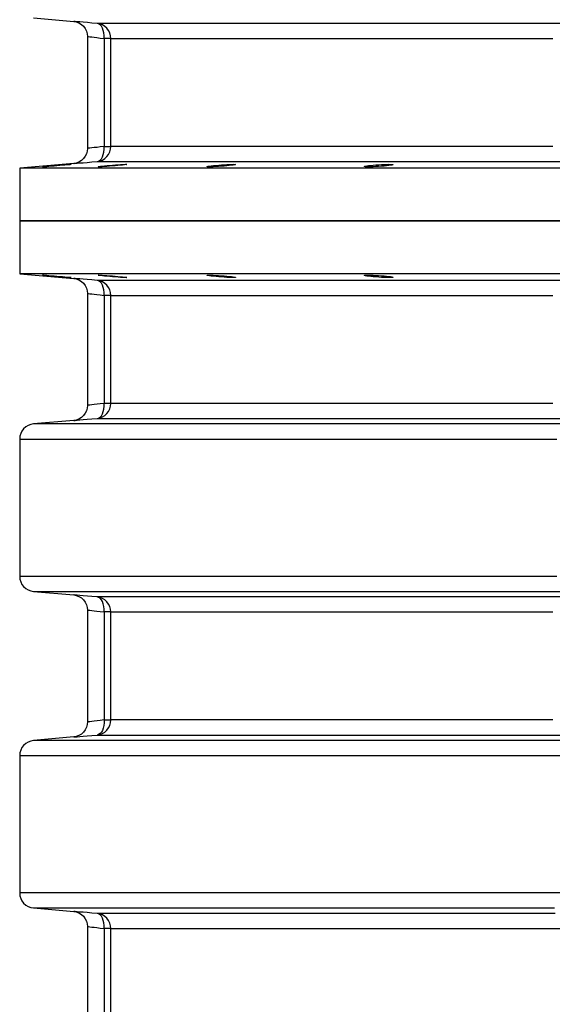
# Model space of a CAD drawing. Header units: millimetres. Extents: x 196 to 1773810, y -221320 to 153872.
# Tile 53 of 256: x 1114445 to 1114798, y -200524 to -199871. Entities that reach past the tile are written whole.
import ezdxf

# ---------------------------------------------------------------- set-up
doc = ezdxf.new("R2010")
doc.units = ezdxf.units.MM
doc.layers.add('00_Основной', color=163, linetype='Continuous', lineweight=40)

msp = doc.modelspace()

# ---------------------------------------------------------------- linework, layer by layer
at = {"layer": '00_Основной', "color": 252, "lineweight": 25, "ltscale": 10}
for p, q in [((1114453.77, -199869.81, 0.2), (1114480.51, -199872.14, 0.2)), ((1114489.64, -199882.06, 0.2), (1114489.64, -199956.45, 0.2)), ((1114500.72, -199883.41, 0.2), (1114500.72, -199955.1, 0.2)), ((1114505.15, -199955.1, 0.2), (1114505.15, -199883.41, 0.2)), ((1114480.51, -199966.37, 0.2), (1114444.64, -199969.5, 0.2)), ((1114444.64, -199969.5, 0.2), (1114444.64, -200004.5, 0.2)), ((1114444.64, -200004.5, 0.2), (1114444.64, -200039.51, 0.2)), ((1114444.64, -200039.51, 0.2), (1114480.51, -200042.64, 0.2)), ((1114489.64, -200052.55, 0.2), (1114489.64, -200126.96, 0.2)), ((1114500.72, -200053.92, 0.2), (1114500.72, -200125.59, 0.2)), ((1114505.15, -200125.59, 0.2), (1114505.15, -200053.92, 0.2)), ((1114480.51, -200136.86, 0.2), (1114453.77, -200139.2, 0.2)), ((1114444.64, -200149.17, 0.2), (1114444.64, -200240.34, 0.2)), ((1114453.77, -200250.3, 0.2), (1114480.51, -200252.64, 0.2)), ((1114489.64, -200262.55, 0.2), (1114489.64, -200336.96, 0.2)), ((1114500.72, -200263.92, 0.2), (1114500.72, -200335.59, 0.2)), ((1114505.15, -200335.59, 0.2), (1114505.15, -200263.92, 0.2)), ((1114480.51, -200346.86, 0.2), (1114453.77, -200349.2, 0.2)), ((1114444.64, -200359.17, 0.2), (1114444.64, -200450.34, 0.2)), ((1114453.77, -200460.3, 0.2), (1114480.51, -200462.64, 0.2)), ((1114489.64, -200472.55, 0.2), (1114489.64, -200546.96, 0.2)), ((1114500.72, -200473.92, 0.2), (1114500.72, -200545.59, 0.2)), ((1114505.15, -200545.59, 0.2), (1114505.15, -200473.92, 0.2))]:
    msp.add_line(p, q, dxfattribs=at)
at = {"layer": '00_Основной', "color": 252, "lineweight": 25, "ltscale": 10, "elevation": 0.2}
for points in [[(1114480.51, -199872.14), (1114482.22, -199872.45), (1114483.94, -199873.08), (1114485.58, -199874.06), (1114487.02, -199875.36), (1114488.17, -199876.89), (1114489.01, -199878.6), (1114489.48, -199880.38), (1114489.64, -199882.1)], [(1114496.03, -199873.45), (1114492.62, -199873.17), (1114489.56, -199872.9), (1114486.88, -199872.67), (1114484.63, -199872.49), (1114482.85, -199872.34), (1114481.57, -199872.24), (1114480.78, -199872.16), (1114480.51, -199872.14)], [(1114808.99, -199873.45), (1114792.66, -199873.45), (1114776.69, -199873.45), (1114761.06, -199873.45), (1114745.78, -199873.45), (1114730.9, -199873.45), (1114716.38, -199873.45), (1114702.27, -199873.45), (1114688.55, -199873.45), (1114675.23, -199873.45), (1114662.35, -199873.45), (1114649.89, -199873.45), (1114637.85, -199873.45), (1114626.26, -199873.45), (1114615.13, -199873.45), (1114604.46, -199873.45), (1114594.25, -199873.45), (1114584.51, -199873.45), (1114575.25, -199873.45), (1114566.48, -199873.45), (1114558.18, -199873.45), (1114550.39, -199873.45), (1114543.09, -199873.45), (1114536.31, -199873.45), (1114530.03, -199873.45), (1114524.27, -199873.45), (1114519.02, -199873.45), (1114514.29, -199873.45), (1114510.1, -199873.45), (1114506.42, -199873.45), (1114503.27, -199873.45), (1114500.66, -199873.45), (1114498.59, -199873.45), (1114497.04, -199873.45), (1114496.03, -199873.45)], [(1114505.15, -199883.41), (1114504.98, -199881.58), (1114504.47, -199879.8), (1114503.64, -199878.14), (1114502.52, -199876.67), (1114501.16, -199875.42), (1114499.58, -199874.45), (1114497.85, -199873.79), (1114496.03, -199873.45)], [(1114500.72, -199883.41), (1114500.73, -199881.54), (1114500.55, -199879.72), (1114500.15, -199878.04), (1114499.6, -199876.54), (1114498.87, -199875.3), (1114498.02, -199874.35), (1114497.05, -199873.73), (1114496.03, -199873.45)], [(1114489.64, -199882.1), (1114489.82, -199882.13), (1114490.38, -199882.2), (1114491.29, -199882.3), (1114492.59, -199882.45), (1114494.1, -199882.64), (1114495.96, -199882.85), (1114498.18, -199883.12), (1114500.72, -199883.41)], [(1114505.15, -199883.41), (1114505.04, -199883.41), (1114504.8, -199883.41), (1114504.4, -199883.41), (1114503.89, -199883.41), (1114503.26, -199883.41), (1114502.51, -199883.41), (1114501.66, -199883.41), (1114500.72, -199883.41)], [(1114505.15, -199883.41), (1114506.15, -199883.41), (1114507.68, -199883.41), (1114509.74, -199883.41), (1114512.32, -199883.41), (1114515.44, -199883.41), (1114519.06, -199883.41), (1114523.22, -199883.41), (1114527.9, -199883.41), (1114533.08, -199883.41), (1114538.78, -199883.41), (1114544.98, -199883.41), (1114551.7, -199883.41), (1114558.91, -199883.41), (1114566.62, -199883.41), (1114574.8, -199883.41), (1114583.48, -199883.41), (1114592.64, -199883.41), (1114602.28, -199883.41), (1114612.38, -199883.41), (1114622.94, -199883.41), (1114633.94, -199883.41), (1114645.4, -199883.41), (1114657.3, -199883.41), (1114669.62, -199883.41), (1114682.36, -199883.41), (1114695.52, -199883.41), (1114709.08, -199883.41), (1114723.05, -199883.41), (1114737.4, -199883.41), (1114752.14, -199883.41), (1114767.22, -199883.41), (1114782.69, -199883.41), (1114798.49, -199883.41)], [(1114489.64, -199956.41), (1114489.48, -199958.13), (1114489.01, -199959.91), (1114488.17, -199961.62), (1114487.02, -199963.15), (1114485.58, -199964.45), (1114483.94, -199965.42), (1114482.22, -199966.06), (1114480.51, -199966.37)], [(1114500.72, -199955.1), (1114498.18, -199955.39), (1114495.98, -199955.66), (1114494.12, -199955.87), (1114492.59, -199956.06), (1114491.31, -199956.21), (1114490.38, -199956.31), (1114489.82, -199956.38), (1114489.64, -199956.41), (1114489.64, -199956.41)], [(1114496.03, -199965.06), (1114497.85, -199964.72), (1114499.58, -199964.06), (1114501.16, -199963.1), (1114502.52, -199961.84), (1114503.64, -199960.37), (1114504.47, -199958.71), (1114504.98, -199956.93), (1114505.15, -199955.1)], [(1114496.03, -199965.06), (1114497.05, -199964.78), (1114498.02, -199964.16), (1114498.87, -199963.21), (1114499.6, -199961.97), (1114500.15, -199960.47), (1114500.55, -199958.79), (1114500.73, -199956.97), (1114500.72, -199955.1)], [(1114500.72, -199955.1), (1114501.66, -199955.1), (1114502.51, -199955.1), (1114503.26, -199955.1), (1114503.89, -199955.1), (1114504.4, -199955.1), (1114504.8, -199955.1), (1114505.04, -199955.1), (1114505.15, -199955.1)], [(1114798.49, -199955.1), (1114782.69, -199955.1), (1114767.22, -199955.1), (1114752.14, -199955.1), (1114737.4, -199955.1), (1114723.05, -199955.1), (1114709.08, -199955.1), (1114695.52, -199955.1), (1114682.36, -199955.1), (1114669.62, -199955.1), (1114657.3, -199955.1), (1114645.4, -199955.1), (1114633.94, -199955.1), (1114622.94, -199955.1), (1114612.38, -199955.1), (1114602.28, -199955.1), (1114592.64, -199955.1), (1114583.48, -199955.1), (1114574.8, -199955.1), (1114566.62, -199955.1), (1114558.91, -199955.1), (1114551.7, -199955.1), (1114544.98, -199955.1), (1114538.78, -199955.1), (1114533.08, -199955.1), (1114527.9, -199955.1), (1114523.22, -199955.1), (1114519.06, -199955.1), (1114515.44, -199955.1), (1114512.32, -199955.1), (1114509.74, -199955.1), (1114507.68, -199955.1), (1114506.15, -199955.1), (1114505.15, -199955.1)], [(1114480.51, -199966.37), (1114480.51, -199966.37), (1114480.78, -199966.34), (1114481.56, -199966.27), (1114482.85, -199966.17), (1114484.64, -199966.02), (1114486.88, -199965.84), (1114489.54, -199965.61), (1114492.62, -199965.34), (1114496.03, -199965.06)], [(1114496.03, -199965.06), (1114497.04, -199965.06), (1114498.59, -199965.06), (1114500.66, -199965.06), (1114503.27, -199965.06), (1114506.42, -199965.06), (1114510.1, -199965.06), (1114514.29, -199965.06), (1114519.02, -199965.06), (1114524.27, -199965.06), (1114530.03, -199965.06), (1114536.31, -199965.06), (1114543.09, -199965.06), (1114550.39, -199965.06), (1114558.18, -199965.06), (1114566.48, -199965.06), (1114575.25, -199965.06), (1114584.51, -199965.06), (1114594.25, -199965.06), (1114604.46, -199965.06), (1114615.13, -199965.06), (1114626.26, -199965.06), (1114637.85, -199965.06), (1114649.89, -199965.06), (1114662.35, -199965.06), (1114675.23, -199965.06), (1114688.55, -199965.06), (1114702.27, -199965.06), (1114716.38, -199965.06), (1114730.9, -199965.06), (1114745.78, -199965.06), (1114761.06, -199965.06), (1114776.69, -199965.06), (1114792.66, -199965.06), (1114808.99, -199965.06)], [(1114803.26, -199969.5), (1114785.02, -199969.5), (1114767.14, -199969.5), (1114749.62, -199969.5), (1114732.49, -199969.5), (1114715.77, -199969.5), (1114699.46, -199969.5), (1114683.57, -199969.5), (1114668.1, -199969.5), (1114653.09, -199969.5), (1114638.53, -199969.5), (1114624.43, -199969.5), (1114610.8, -199969.5), (1114597.65, -199969.5), (1114585, -199969.5), (1114572.84, -199969.5), (1114561.2, -199969.5), (1114550.06, -199969.5), (1114539.47, -199969.5), (1114529.39, -199969.5), (1114519.85, -199969.5), (1114510.86, -199969.5), (1114502.42, -199969.5), (1114494.54, -199969.5), (1114487.23, -199969.5), (1114480.47, -199969.5), (1114474.29, -199969.5), (1114468.67, -199969.5), (1114463.65, -199969.5), (1114459.2, -199969.5), (1114455.35, -199969.5), (1114452.08, -199969.5), (1114449.41, -199969.5), (1114447.32, -199969.5), (1114445.83, -199969.5), (1114444.94, -199969.5), (1114444.64, -199969.5)], [(1114803.26, -200004.5), (1114785.02, -200004.5), (1114767.14, -200004.5), (1114749.62, -200004.5), (1114732.49, -200004.5), (1114715.77, -200004.5), (1114699.46, -200004.5), (1114683.57, -200004.5), (1114668.1, -200004.5), (1114653.09, -200004.5), (1114638.53, -200004.5), (1114624.43, -200004.5), (1114610.8, -200004.5), (1114597.65, -200004.5), (1114585, -200004.5), (1114572.84, -200004.5), (1114561.2, -200004.5), (1114550.06, -200004.5), (1114539.47, -200004.5), (1114529.39, -200004.5), (1114519.85, -200004.5), (1114510.86, -200004.5), (1114502.42, -200004.5), (1114494.54, -200004.5), (1114487.23, -200004.5), (1114480.47, -200004.5), (1114474.29, -200004.5), (1114468.67, -200004.5), (1114463.65, -200004.5), (1114459.2, -200004.5), (1114455.35, -200004.5), (1114452.08, -200004.5), (1114449.41, -200004.5), (1114447.32, -200004.5), (1114445.83, -200004.5), (1114444.94, -200004.5), (1114444.64, -200004.5)], [(1114444.64, -200004.5), (1114444.94, -200004.5), (1114445.83, -200004.5), (1114447.32, -200004.5), (1114449.41, -200004.5), (1114452.08, -200004.5), (1114455.35, -200004.5), (1114459.2, -200004.5), (1114463.65, -200004.5), (1114468.67, -200004.5), (1114474.29, -200004.5), (1114480.47, -200004.5), (1114487.23, -200004.5), (1114494.54, -200004.5), (1114502.42, -200004.5), (1114510.86, -200004.5), (1114519.85, -200004.5), (1114529.39, -200004.5), (1114539.47, -200004.5), (1114550.06, -200004.5), (1114561.2, -200004.5), (1114572.84, -200004.5), (1114585, -200004.5), (1114597.65, -200004.5), (1114610.8, -200004.5), (1114624.43, -200004.5), (1114638.53, -200004.5), (1114653.09, -200004.5), (1114668.1, -200004.5), (1114683.57, -200004.5), (1114699.46, -200004.5), (1114715.77, -200004.5), (1114732.49, -200004.5), (1114749.62, -200004.5), (1114767.14, -200004.5), (1114785.02, -200004.5), (1114803.26, -200004.5)], [(1114803.26, -200039.51), (1114785.02, -200039.51), (1114767.14, -200039.51), (1114749.62, -200039.51), (1114732.49, -200039.51), (1114715.77, -200039.51), (1114699.46, -200039.51), (1114683.57, -200039.51), (1114668.1, -200039.51), (1114653.09, -200039.51), (1114638.53, -200039.51), (1114624.43, -200039.51), (1114610.8, -200039.51), (1114597.65, -200039.51), (1114585, -200039.51), (1114572.84, -200039.51), (1114561.2, -200039.51), (1114550.06, -200039.51), (1114539.47, -200039.51), (1114529.39, -200039.51), (1114519.85, -200039.51), (1114510.86, -200039.51), (1114502.42, -200039.51), (1114494.54, -200039.51), (1114487.23, -200039.51), (1114480.47, -200039.51), (1114474.29, -200039.51), (1114468.67, -200039.51), (1114463.65, -200039.51), (1114459.2, -200039.51), (1114455.35, -200039.51), (1114452.08, -200039.51), (1114449.41, -200039.51), (1114447.32, -200039.51), (1114445.83, -200039.51), (1114444.94, -200039.51), (1114444.64, -200039.51)], [(1114480.51, -200042.64), (1114482.22, -200042.94), (1114483.94, -200043.57), (1114485.58, -200044.56), (1114487.02, -200045.84), (1114488.17, -200047.4), (1114489.01, -200049.1), (1114489.48, -200050.87), (1114489.64, -200052.6)], [(1114496.03, -200043.95), (1114492.62, -200043.66), (1114489.54, -200043.4), (1114486.88, -200043.18), (1114484.63, -200043), (1114482.85, -200042.84), (1114481.57, -200042.73), (1114480.78, -200042.67), (1114480.51, -200042.64)], [(1114808.99, -200043.95), (1114792.66, -200043.95), (1114776.69, -200043.95), (1114761.06, -200043.95), (1114745.78, -200043.95), (1114730.9, -200043.95), (1114716.38, -200043.95), (1114702.27, -200043.95), (1114688.55, -200043.95), (1114675.23, -200043.95), (1114662.35, -200043.95), (1114649.89, -200043.95), (1114637.85, -200043.95), (1114626.26, -200043.95), (1114615.13, -200043.95), (1114604.46, -200043.95), (1114594.25, -200043.95), (1114584.51, -200043.95), (1114575.25, -200043.95), (1114566.48, -200043.95), (1114558.18, -200043.95), (1114550.39, -200043.95), (1114543.09, -200043.95), (1114536.31, -200043.95), (1114530.03, -200043.95), (1114524.27, -200043.95), (1114519.02, -200043.95), (1114514.29, -200043.95), (1114510.1, -200043.95), (1114506.42, -200043.95), (1114503.27, -200043.95), (1114500.66, -200043.95), (1114498.59, -200043.95), (1114497.04, -200043.95), (1114496.03, -200043.95)], [(1114505.15, -200053.92), (1114504.98, -200052.07), (1114504.47, -200050.29), (1114503.64, -200048.64), (1114502.52, -200047.16), (1114501.16, -200045.92), (1114499.58, -200044.94), (1114497.85, -200044.28), (1114496.03, -200043.95)], [(1114500.72, -200053.92), (1114500.73, -200052.04), (1114500.55, -200050.22), (1114500.15, -200048.54), (1114499.6, -200047.04), (1114498.87, -200045.8), (1114498.02, -200044.86), (1114497.05, -200044.24), (1114496.03, -200043.95)], [(1114489.64, -200052.6), (1114489.82, -200052.63), (1114490.38, -200052.69), (1114491.29, -200052.8), (1114492.59, -200052.96), (1114494.1, -200053.13), (1114495.96, -200053.35), (1114498.18, -200053.6), (1114500.72, -200053.92)], [(1114505.15, -200053.92), (1114505.04, -200053.92), (1114504.8, -200053.92), (1114504.4, -200053.92), (1114503.89, -200053.92), (1114503.26, -200053.92), (1114502.51, -200053.92), (1114501.66, -200053.92), (1114500.72, -200053.92)], [(1114505.15, -200053.92), (1114506.15, -200053.92), (1114507.68, -200053.92), (1114509.74, -200053.92), (1114512.32, -200053.92), (1114515.44, -200053.92), (1114519.06, -200053.92), (1114523.22, -200053.92), (1114527.9, -200053.92), (1114533.08, -200053.92), (1114538.78, -200053.92), (1114544.98, -200053.92), (1114551.7, -200053.92), (1114558.91, -200053.92), (1114566.62, -200053.92), (1114574.8, -200053.92), (1114583.48, -200053.92), (1114592.64, -200053.92), (1114602.28, -200053.92), (1114612.38, -200053.92), (1114622.94, -200053.92), (1114633.94, -200053.92), (1114645.4, -200053.92), (1114657.3, -200053.92), (1114669.62, -200053.92), (1114682.36, -200053.92), (1114695.52, -200053.92), (1114709.08, -200053.92), (1114723.05, -200053.92), (1114737.4, -200053.92), (1114752.14, -200053.92), (1114767.22, -200053.92), (1114782.69, -200053.92), (1114798.49, -200053.92)], [(1114489.64, -200126.9), (1114489.48, -200128.64), (1114489.01, -200130.4), (1114488.17, -200132.11), (1114487.02, -200133.66), (1114485.58, -200134.96), (1114483.94, -200135.93), (1114482.22, -200136.56), (1114480.51, -200136.86)], [(1114500.72, -200125.59), (1114498.18, -200125.9), (1114495.98, -200126.15), (1114494.12, -200126.38), (1114492.59, -200126.56), (1114491.31, -200126.7), (1114490.38, -200126.82), (1114489.82, -200126.88), (1114489.64, -200126.9), (1114489.64, -200126.9)], [(1114496.03, -200135.55), (1114497.85, -200135.22), (1114499.58, -200134.56), (1114501.16, -200133.59), (1114502.52, -200132.34), (1114503.64, -200130.86), (1114504.47, -200129.21), (1114504.98, -200127.44), (1114505.15, -200125.59)], [(1114496.03, -200135.55), (1114497.05, -200135.28), (1114498.02, -200134.65), (1114498.87, -200133.7), (1114499.6, -200132.46), (1114500.15, -200130.98), (1114500.55, -200129.28), (1114500.73, -200127.48), (1114500.72, -200125.59)], [(1114505.15, -200125.59), (1114505.04, -200125.59), (1114504.8, -200125.59), (1114504.4, -200125.59), (1114503.89, -200125.59), (1114503.26, -200125.59), (1114502.51, -200125.59), (1114501.66, -200125.59), (1114500.72, -200125.59)], [(1114798.49, -200125.59), (1114782.69, -200125.59), (1114767.22, -200125.59), (1114752.14, -200125.59), (1114737.4, -200125.59), (1114723.05, -200125.59), (1114709.08, -200125.59), (1114695.52, -200125.59), (1114682.36, -200125.59), (1114669.62, -200125.59), (1114657.3, -200125.59), (1114645.4, -200125.59), (1114633.94, -200125.59), (1114622.94, -200125.59), (1114612.38, -200125.59), (1114602.28, -200125.59), (1114592.64, -200125.59), (1114583.48, -200125.59), (1114574.8, -200125.59), (1114566.62, -200125.59), (1114558.91, -200125.59), (1114551.7, -200125.59), (1114544.98, -200125.59), (1114538.78, -200125.59), (1114533.08, -200125.59), (1114527.9, -200125.59), (1114523.22, -200125.59), (1114519.06, -200125.59), (1114515.44, -200125.59), (1114512.32, -200125.59), (1114509.74, -200125.59), (1114507.68, -200125.59), (1114506.15, -200125.59), (1114505.15, -200125.59)], [(1114453.77, -200139.2), (1114451.95, -200139.53), (1114450.22, -200140.19), (1114448.64, -200141.16), (1114447.26, -200142.41), (1114446.15, -200143.89), (1114445.32, -200145.54), (1114444.81, -200147.32), (1114444.64, -200149.17)], [(1114806.63, -200139.2), (1114788.54, -200139.2), (1114770.8, -200139.2), (1114753.44, -200139.2), (1114736.47, -200139.2), (1114719.89, -200139.2), (1114703.74, -200139.2), (1114688, -200139.2), (1114672.69, -200139.2), (1114657.83, -200139.2), (1114643.42, -200139.2), (1114629.48, -200139.2), (1114616.01, -200139.2), (1114603.02, -200139.2), (1114590.54, -200139.2), (1114578.54, -200139.2), (1114567.06, -200139.2), (1114556.09, -200139.2), (1114545.65, -200139.2), (1114535.74, -200139.2), (1114526.36, -200139.2), (1114517.54, -200139.2), (1114509.27, -200139.2), (1114501.55, -200139.2), (1114494.4, -200139.2), (1114487.81, -200139.2), (1114481.78, -200139.2), (1114476.35, -200139.2), (1114471.48, -200139.2), (1114467.2, -200139.2), (1114463.52, -200139.2), (1114460.42, -200139.2), (1114457.9, -200139.2), (1114455.99, -200139.2), (1114454.66, -200139.2), (1114453.92, -200139.2), (1114453.77, -200139.2)], [(1114480.51, -200136.86), (1114480.51, -200136.86), (1114480.78, -200136.85), (1114481.56, -200136.78), (1114482.85, -200136.66), (1114484.64, -200136.52), (1114486.88, -200136.32), (1114489.54, -200136.1), (1114492.62, -200135.84), (1114496.03, -200135.55)], [(1114496.03, -200135.55), (1114497.04, -200135.55), (1114498.59, -200135.55), (1114500.66, -200135.55), (1114503.27, -200135.55), (1114506.42, -200135.55), (1114510.1, -200135.55), (1114514.29, -200135.55), (1114519.02, -200135.55), (1114524.27, -200135.55), (1114530.03, -200135.55), (1114536.31, -200135.55), (1114543.09, -200135.55), (1114550.39, -200135.55), (1114558.18, -200135.55), (1114566.48, -200135.55), (1114575.25, -200135.55), (1114584.51, -200135.55), (1114594.25, -200135.55), (1114604.46, -200135.55), (1114615.13, -200135.55), (1114626.26, -200135.55), (1114637.85, -200135.55), (1114649.89, -200135.55), (1114662.35, -200135.55), (1114675.23, -200135.55), (1114688.55, -200135.55), (1114702.27, -200135.55), (1114716.38, -200135.55), (1114730.9, -200135.55), (1114745.78, -200135.55), (1114761.06, -200135.55), (1114776.69, -200135.55), (1114792.66, -200135.55), (1114808.99, -200135.55)], [(1114444.64, -200149.17), (1114444.8, -200149.17), (1114445.54, -200149.17), (1114446.88, -200149.17), (1114448.82, -200149.17), (1114451.36, -200149.17), (1114454.5, -200149.17), (1114458.23, -200149.17), (1114462.55, -200149.17), (1114467.47, -200149.17), (1114472.96, -200149.17), (1114479.04, -200149.17), (1114485.7, -200149.17), (1114492.94, -200149.17), (1114500.73, -200149.17), (1114509.1, -200149.17), (1114518.02, -200149.17), (1114527.49, -200149.17), (1114537.5, -200149.17), (1114548.06, -200149.17), (1114559.14, -200149.17), (1114570.75, -200149.17), (1114582.87, -200149.17), (1114595.5, -200149.17), (1114608.62, -200149.17), (1114622.23, -200149.17), (1114636.33, -200149.17), (1114650.89, -200149.17), (1114665.9, -200149.17), (1114681.37, -200149.17), (1114697.27, -200149.17), (1114713.61, -200149.17), (1114730.35, -200149.17), (1114747.51, -200149.17), (1114765.05, -200149.17), (1114782.97, -200149.17), (1114801.27, -200149.17)], [(1114444.64, -200240.34), (1114444.81, -200242.19), (1114445.32, -200243.96), (1114446.15, -200245.62), (1114447.26, -200247.1), (1114448.64, -200248.34), (1114450.22, -200249.31), (1114451.95, -200249.98), (1114453.77, -200250.3)], [(1114801.27, -200240.34), (1114782.97, -200240.34), (1114765.05, -200240.34), (1114747.51, -200240.34), (1114730.35, -200240.34), (1114713.61, -200240.34), (1114697.27, -200240.34), (1114681.37, -200240.34), (1114665.9, -200240.34), (1114650.88, -200240.34), (1114636.33, -200240.34), (1114622.23, -200240.34), (1114608.62, -200240.34), (1114595.5, -200240.34), (1114582.87, -200240.34), (1114570.75, -200240.34), (1114559.14, -200240.34), (1114548.06, -200240.34), (1114537.5, -200240.34), (1114527.49, -200240.34), (1114518.02, -200240.34), (1114509.1, -200240.34), (1114500.73, -200240.34), (1114492.94, -200240.34), (1114485.7, -200240.34), (1114479.04, -200240.34), (1114472.96, -200240.34), (1114467.47, -200240.34), (1114462.55, -200240.34), (1114458.23, -200240.34), (1114454.5, -200240.34), (1114451.36, -200240.34), (1114448.82, -200240.34), (1114446.88, -200240.34), (1114445.54, -200240.34), (1114444.8, -200240.34), (1114444.64, -200240.34)], [(1114453.77, -200250.3), (1114453.92, -200250.3), (1114454.66, -200250.3), (1114455.99, -200250.3), (1114457.9, -200250.3), (1114460.42, -200250.3), (1114463.52, -200250.3), (1114467.2, -200250.3), (1114471.48, -200250.3), (1114476.35, -200250.3), (1114481.78, -200250.3), (1114487.81, -200250.3), (1114494.4, -200250.3), (1114501.55, -200250.3), (1114509.27, -200250.3), (1114517.54, -200250.3), (1114526.36, -200250.3), (1114535.74, -200250.3), (1114545.65, -200250.3), (1114556.09, -200250.3), (1114567.06, -200250.3), (1114578.54, -200250.3), (1114590.54, -200250.3), (1114603.02, -200250.3), (1114616.01, -200250.3), (1114629.48, -200250.3), (1114643.42, -200250.3), (1114657.83, -200250.3), (1114672.69, -200250.3), (1114688, -200250.3), (1114703.74, -200250.3), (1114719.89, -200250.3), (1114736.47, -200250.3), (1114753.44, -200250.3), (1114770.8, -200250.3), (1114788.54, -200250.3), (1114806.63, -200250.3)], [(1114480.51, -200252.64), (1114482.22, -200252.94), (1114483.94, -200253.58), (1114485.58, -200254.55), (1114487.02, -200255.85), (1114488.17, -200257.4), (1114489.01, -200259.11), (1114489.48, -200260.87), (1114489.64, -200262.6)], [(1114496.03, -200253.96), (1114492.62, -200253.66), (1114489.56, -200253.4), (1114486.88, -200253.18), (1114484.63, -200252.98), (1114482.85, -200252.84), (1114481.57, -200252.73), (1114480.78, -200252.66), (1114480.51, -200252.64)], [(1114808.99, -200253.96), (1114792.66, -200253.96), (1114776.69, -200253.96), (1114761.06, -200253.96), (1114745.78, -200253.96), (1114730.9, -200253.96), (1114716.38, -200253.96), (1114702.27, -200253.96), (1114688.55, -200253.96), (1114675.23, -200253.96), (1114662.35, -200253.96), (1114649.89, -200253.96), (1114637.85, -200253.96), (1114626.26, -200253.96), (1114615.13, -200253.96), (1114604.46, -200253.96), (1114594.25, -200253.96), (1114584.51, -200253.96), (1114575.25, -200253.96), (1114566.48, -200253.96), (1114558.18, -200253.96), (1114550.39, -200253.96), (1114543.09, -200253.96), (1114536.31, -200253.96), (1114530.03, -200253.96), (1114524.27, -200253.96), (1114519.02, -200253.96), (1114514.29, -200253.96), (1114510.1, -200253.96), (1114506.42, -200253.96), (1114503.27, -200253.96), (1114500.66, -200253.96), (1114498.59, -200253.96), (1114497.04, -200253.96), (1114496.03, -200253.96)], [(1114505.15, -200263.92), (1114504.98, -200262.07), (1114504.47, -200260.29), (1114503.64, -200258.64), (1114502.52, -200257.16), (1114501.16, -200255.92), (1114499.58, -200254.94), (1114497.85, -200254.28), (1114496.03, -200253.96)], [(1114500.72, -200263.92), (1114500.73, -200262.03), (1114500.55, -200260.22), (1114500.15, -200258.53), (1114499.6, -200257.04), (1114498.87, -200255.8), (1114498.02, -200254.86), (1114497.05, -200254.22), (1114496.03, -200253.96)], [(1114489.64, -200262.6), (1114489.82, -200262.62), (1114490.38, -200262.69), (1114491.29, -200262.8), (1114492.59, -200262.94), (1114494.1, -200263.13), (1114495.96, -200263.35), (1114498.18, -200263.61), (1114500.72, -200263.92)], [(1114505.15, -200263.92), (1114505.04, -200263.92), (1114504.8, -200263.92), (1114504.4, -200263.92), (1114503.89, -200263.92), (1114503.26, -200263.92), (1114502.51, -200263.92), (1114501.66, -200263.92), (1114500.72, -200263.92)], [(1114505.15, -200263.92), (1114506.15, -200263.92), (1114507.68, -200263.92), (1114509.74, -200263.92), (1114512.32, -200263.92), (1114515.44, -200263.92), (1114519.06, -200263.92), (1114523.22, -200263.92), (1114527.9, -200263.92), (1114533.08, -200263.92), (1114538.78, -200263.92), (1114544.98, -200263.92), (1114551.7, -200263.92), (1114558.91, -200263.92), (1114566.62, -200263.92), (1114574.8, -200263.92), (1114583.48, -200263.92), (1114592.64, -200263.92), (1114602.28, -200263.92), (1114612.38, -200263.92), (1114622.94, -200263.92), (1114633.94, -200263.92), (1114645.4, -200263.92), (1114657.3, -200263.92), (1114669.62, -200263.92), (1114682.36, -200263.92), (1114695.52, -200263.92), (1114709.08, -200263.92), (1114723.05, -200263.92), (1114737.4, -200263.92), (1114752.14, -200263.92), (1114767.22, -200263.92), (1114782.69, -200263.92), (1114798.49, -200263.92)], [(1114489.64, -200336.9), (1114489.48, -200338.64), (1114489.01, -200340.4), (1114488.17, -200342.11), (1114487.02, -200343.66), (1114485.58, -200344.96), (1114483.94, -200345.93), (1114482.22, -200346.57), (1114480.51, -200346.86)], [(1114500.72, -200335.59), (1114498.18, -200335.9), (1114495.98, -200336.15), (1114494.12, -200336.38), (1114492.59, -200336.55), (1114491.31, -200336.7), (1114490.38, -200336.82), (1114489.82, -200336.89), (1114489.64, -200336.9), (1114489.64, -200336.9)], [(1114496.03, -200345.55), (1114497.85, -200345.23), (1114499.58, -200344.56), (1114501.16, -200343.59), (1114502.52, -200342.35), (1114503.64, -200340.86), (1114504.47, -200339.22), (1114504.98, -200337.44), (1114505.15, -200335.59)], [(1114500.72, -200335.59), (1114500.73, -200337.48), (1114500.55, -200339.28), (1114500.15, -200340.96), (1114499.6, -200342.46), (1114498.87, -200343.7), (1114498.02, -200344.65), (1114497.05, -200345.28), (1114496.03, -200345.55)], [(1114500.72, -200335.59), (1114501.66, -200335.59), (1114502.51, -200335.59), (1114503.26, -200335.59), (1114503.89, -200335.59), (1114504.4, -200335.59), (1114504.8, -200335.59), (1114505.04, -200335.59), (1114505.15, -200335.59)], [(1114798.49, -200335.59), (1114782.69, -200335.59), (1114767.22, -200335.59), (1114752.14, -200335.59), (1114737.4, -200335.59), (1114723.05, -200335.59), (1114709.08, -200335.59), (1114695.52, -200335.59), (1114682.36, -200335.59), (1114669.62, -200335.59), (1114657.3, -200335.59), (1114645.4, -200335.59), (1114633.94, -200335.59), (1114622.94, -200335.59), (1114612.38, -200335.59), (1114602.28, -200335.59), (1114592.64, -200335.59), (1114583.48, -200335.59), (1114574.8, -200335.59), (1114566.62, -200335.59), (1114558.91, -200335.59), (1114551.7, -200335.59), (1114544.98, -200335.59), (1114538.78, -200335.59), (1114533.08, -200335.59), (1114527.9, -200335.59), (1114523.22, -200335.59), (1114519.06, -200335.59), (1114515.44, -200335.59), (1114512.32, -200335.59), (1114509.74, -200335.59), (1114507.68, -200335.59), (1114506.15, -200335.59), (1114505.15, -200335.59)], [(1114453.77, -200349.2), (1114451.95, -200349.53), (1114450.22, -200350.19), (1114448.64, -200351.17), (1114447.26, -200352.41), (1114446.15, -200353.89), (1114445.32, -200355.54), (1114444.81, -200357.32), (1114444.64, -200359.17)], [(1114808.64, -200349.2), (1114790.58, -200349.2), (1114772.88, -200349.2), (1114755.55, -200349.2), (1114738.6, -200349.2), (1114722.05, -200349.2), (1114705.91, -200349.2), (1114690.19, -200349.2), (1114674.89, -200349.2), (1114660.03, -200349.2), (1114645.61, -200349.2), (1114631.67, -200349.2), (1114618.18, -200349.2), (1114605.17, -200349.2), (1114592.65, -200349.2), (1114580.63, -200349.2), (1114569.1, -200349.2), (1114558.1, -200349.2), (1114547.6, -200349.2), (1114537.63, -200349.2), (1114528.19, -200349.2), (1114519.3, -200349.2), (1114510.95, -200349.2), (1114503.14, -200349.2), (1114495.91, -200349.2), (1114489.22, -200349.2), (1114483.11, -200349.2), (1114477.56, -200349.2), (1114472.58, -200349.2), (1114468.18, -200349.2), (1114464.37, -200349.2), (1114461.14, -200349.2), (1114458.48, -200349.2), (1114456.42, -200349.2), (1114454.94, -200349.2), (1114454.07, -200349.2), (1114453.77, -200349.2)], [(1114480.51, -200346.86), (1114480.51, -200346.86), (1114480.78, -200346.85), (1114481.56, -200346.78), (1114482.85, -200346.66), (1114484.64, -200346.51), (1114486.88, -200346.33), (1114489.54, -200346.1), (1114492.62, -200345.85), (1114496.03, -200345.55)], [(1114496.03, -200345.55), (1114497.04, -200345.55), (1114498.59, -200345.55), (1114500.66, -200345.55), (1114503.27, -200345.55), (1114506.42, -200345.55), (1114510.1, -200345.55), (1114514.29, -200345.55), (1114519.02, -200345.55), (1114524.27, -200345.55), (1114530.03, -200345.55), (1114536.31, -200345.55), (1114543.09, -200345.55), (1114550.39, -200345.55), (1114558.18, -200345.55), (1114566.48, -200345.55), (1114575.25, -200345.55), (1114584.51, -200345.55), (1114594.25, -200345.55), (1114604.46, -200345.55), (1114615.13, -200345.55), (1114626.26, -200345.55), (1114637.85, -200345.55), (1114649.89, -200345.55), (1114662.35, -200345.55), (1114675.23, -200345.55), (1114688.55, -200345.55), (1114702.27, -200345.55), (1114716.38, -200345.55), (1114730.9, -200345.55), (1114745.78, -200345.55), (1114761.06, -200345.55), (1114776.69, -200345.55), (1114792.66, -200345.55), (1114808.99, -200345.55)], [(1114444.64, -200359.17), (1114444.94, -200359.17), (1114445.83, -200359.17), (1114447.32, -200359.17), (1114449.41, -200359.17), (1114452.08, -200359.17), (1114455.35, -200359.17), (1114459.2, -200359.17), (1114463.65, -200359.17), (1114468.67, -200359.17), (1114474.29, -200359.17), (1114480.47, -200359.17), (1114487.23, -200359.17), (1114494.54, -200359.17), (1114502.42, -200359.17), (1114510.86, -200359.17), (1114519.85, -200359.17), (1114529.39, -200359.17), (1114539.47, -200359.17), (1114550.06, -200359.17), (1114561.2, -200359.17), (1114572.84, -200359.17), (1114585, -200359.17), (1114597.65, -200359.17), (1114610.8, -200359.17), (1114624.43, -200359.17), (1114638.53, -200359.17), (1114653.09, -200359.17), (1114668.1, -200359.17), (1114683.57, -200359.17), (1114699.46, -200359.17), (1114715.77, -200359.17), (1114732.49, -200359.17), (1114749.62, -200359.17), (1114767.14, -200359.17), (1114785.02, -200359.17), (1114803.26, -200359.17)], [(1114444.64, -200450.34), (1114444.81, -200452.19), (1114445.32, -200453.97), (1114446.15, -200455.62), (1114447.26, -200457.1), (1114448.64, -200458.34), (1114450.22, -200459.32), (1114451.95, -200459.96), (1114453.77, -200460.3)], [(1114815.95, -200450.34), (1114797.42, -200450.34), (1114779.26, -200450.34), (1114761.45, -200450.34), (1114744.04, -200450.34), (1114727, -200450.34), (1114710.38, -200450.34), (1114694.17, -200450.34), (1114678.39, -200450.34), (1114663.05, -200450.34), (1114648.15, -200450.34), (1114633.72, -200450.34), (1114619.74, -200450.34), (1114606.26, -200450.34), (1114593.26, -200450.34), (1114580.74, -200450.34), (1114568.75, -200450.34), (1114557.26, -200450.34), (1114546.3, -200450.34), (1114535.86, -200450.34), (1114525.95, -200450.34), (1114516.59, -200450.34), (1114507.77, -200450.34), (1114499.52, -200450.34), (1114491.83, -200450.34), (1114484.7, -200450.34), (1114478.14, -200450.34), (1114472.16, -200450.34), (1114466.75, -200450.34), (1114461.93, -200450.34), (1114457.69, -200450.34), (1114454.05, -200450.34), (1114451, -200450.34), (1114448.55, -200450.34), (1114446.69, -200450.34), (1114445.42, -200450.34), (1114444.75, -200450.34), (1114444.64, -200450.34)], [(1114453.77, -200460.3), (1114453.84, -200460.3), (1114454.43, -200460.3), (1114455.62, -200460.3), (1114457.38, -200460.3), (1114459.74, -200460.3), (1114462.69, -200460.3), (1114466.22, -200460.3), (1114470.32, -200460.3), (1114475.02, -200460.3), (1114480.28, -200460.3), (1114486.11, -200460.3), (1114492.52, -200460.3), (1114499.49, -200460.3), (1114507.01, -200460.3), (1114515.08, -200460.3), (1114523.72, -200460.3), (1114532.89, -200460.3), (1114542.58, -200460.3), (1114552.83, -200460.3), (1114563.58, -200460.3), (1114574.86, -200460.3), (1114586.63, -200460.3), (1114598.9, -200460.3), (1114611.67, -200460.3), (1114624.92, -200460.3), (1114638.66, -200460.3), (1114652.84, -200460.3), (1114667.47, -200460.3), (1114682.56, -200460.3), (1114698.08, -200460.3), (1114714.01, -200460.3), (1114730.36, -200460.3), (1114747.11, -200460.3), (1114764.26, -200460.3), (1114781.77, -200460.3), (1114799.66, -200460.3)], [(1114480.51, -200462.64), (1114482.22, -200462.94), (1114483.94, -200463.58), (1114485.58, -200464.55), (1114487.02, -200465.85), (1114488.17, -200467.4), (1114489.01, -200469.11), (1114489.48, -200470.87), (1114489.64, -200472.61)], [(1114496.03, -200463.96), (1114492.62, -200463.66), (1114489.54, -200463.41), (1114486.88, -200463.18), (1114484.63, -200462.98), (1114482.85, -200462.84), (1114481.57, -200462.73), (1114480.78, -200462.66), (1114480.51, -200462.64)], [(1114800.03, -200463.96), (1114786.84, -200463.96), (1114773.88, -200463.96), (1114761.15, -200463.96), (1114748.66, -200463.96), (1114736.42, -200463.96), (1114724.44, -200463.96), (1114712.71, -200463.96), (1114701.24, -200463.96), (1114690.03, -200463.96), (1114679.11, -200463.96), (1114668.46, -200463.96), (1114658.08, -200463.96), (1114648.01, -200463.96), (1114638.22, -200463.96), (1114628.72, -200463.96), (1114619.52, -200463.96), (1114610.63, -200463.96), (1114602.04, -200463.96), (1114593.75, -200463.96), (1114585.8, -200463.96), (1114578.14, -200463.96), (1114570.82, -200463.96), (1114563.82, -200463.96), (1114557.15, -200463.96), (1114550.8, -200463.96), (1114544.8, -200463.96), (1114539.12, -200463.96), (1114533.78, -200463.96), (1114528.78, -200463.96), (1114524.13, -200463.96), (1114519.82, -200463.96), (1114515.86, -200463.96), (1114512.25, -200463.96), (1114508.99, -200463.96), (1114506.07, -200463.96), (1114503.51, -200463.96), (1114501.3, -200463.96), (1114499.45, -200463.96), (1114497.95, -200463.96), (1114496.81, -200463.96), (1114496.03, -200463.96)], [(1114505.15, -200473.92), (1114504.98, -200472.07), (1114504.47, -200470.29), (1114503.64, -200468.64), (1114502.52, -200467.16), (1114501.16, -200465.92), (1114499.58, -200464.94), (1114497.85, -200464.28), (1114496.03, -200463.96)], [(1114500.72, -200473.92), (1114500.73, -200472.03), (1114500.55, -200470.22), (1114500.15, -200468.53), (1114499.6, -200467.05), (1114498.87, -200465.8), (1114498.02, -200464.85), (1114497.05, -200464.22), (1114496.03, -200463.96)], [(1114489.64, -200472.61), (1114489.82, -200472.62), (1114490.38, -200472.69), (1114491.29, -200472.8), (1114492.59, -200472.94), (1114494.1, -200473.13), (1114495.96, -200473.36), (1114498.18, -200473.61), (1114500.72, -200473.92)], [(1114505.15, -200473.92), (1114505.04, -200473.92), (1114504.8, -200473.92), (1114504.4, -200473.92), (1114503.89, -200473.92), (1114503.26, -200473.92), (1114502.51, -200473.92), (1114501.66, -200473.92), (1114500.72, -200473.92)], [(1114505.15, -200473.92), (1114505.92, -200473.92), (1114507.06, -200473.92), (1114508.54, -200473.92), (1114510.37, -200473.92), (1114512.54, -200473.92), (1114515.08, -200473.92), (1114517.96, -200473.92), (1114521.19, -200473.92), (1114524.76, -200473.92), (1114528.69, -200473.92), (1114532.95, -200473.92), (1114537.55, -200473.92), (1114542.49, -200473.92), (1114547.76, -200473.92), (1114553.38, -200473.92), (1114559.32, -200473.92), (1114565.59, -200473.92), (1114572.19, -200473.92), (1114579.1, -200473.92), (1114586.36, -200473.92), (1114593.92, -200473.92), (1114601.8, -200473.92), (1114609.98, -200473.92), (1114618.48, -200473.92), (1114627.27, -200473.92), (1114636.36, -200473.92), (1114645.75, -200473.92), (1114655.43, -200473.92), (1114665.41, -200473.92), (1114675.65, -200473.92), (1114686.2, -200473.92), (1114697, -200473.92), (1114708.07, -200473.92), (1114719.41, -200473.92), (1114731.01, -200473.92), (1114742.86, -200473.92), (1114754.97, -200473.92), (1114767.32, -200473.92), (1114779.91, -200473.92), (1114792.72, -200473.92), (1114805.76, -200473.92)]]:
    msp.add_lwpolyline(points, dxfattribs=at)
for points in [[(1114462.65, -199968.28), (1114464.08, -199968.14), (1114465.75, -199967.98), (1114467.54, -199967.82), (1114469.38, -199967.67), (1114471.21, -199967.5), (1114472.99, -199967.36), (1114474.64, -199967.22), (1114476.05, -199967.1), (1114477.22, -199967.02), (1114478.08, -199966.95), (1114478.62, -199966.92), (1114478.8, -199966.92), (1114478.59, -199966.96), (1114478.03, -199967.04), (1114477.14, -199967.12), (1114475.95, -199967.24), (1114474.51, -199967.37), (1114472.86, -199967.53), (1114471.07, -199967.68), (1114469.24, -199967.85), (1114467.4, -199968.01), (1114465.62, -199968.16), (1114463.97, -199968.29), (1114462.53, -199968.4), (1114461.38, -199968.49), (1114460.5, -199968.56), (1114459.96, -199968.59), (1114459.8, -199968.59), (1114459.99, -199968.54), (1114460.56, -199968.49), (1114461.45, -199968.39)], [(1114499.59, -199968.12), (1114501.03, -199967.98), (1114502.69, -199967.81), (1114504.48, -199967.66), (1114506.32, -199967.5), (1114508.16, -199967.34), (1114509.93, -199967.22), (1114511.58, -199967.1), (1114513.01, -199967.01), (1114514.17, -199966.95), (1114515.04, -199966.92), (1114515.58, -199966.94), (1114515.75, -199966.96), (1114515.55, -199967.04), (1114514.97, -199967.13), (1114514.08, -199967.24), (1114512.9, -199967.39), (1114511.47, -199967.54), (1114509.8, -199967.7), (1114508.01, -199967.87), (1114506.18, -199968.02), (1114504.34, -199968.16), (1114502.57, -199968.3), (1114500.92, -199968.42), (1114499.48, -199968.5), (1114498.32, -199968.56), (1114497.44, -199968.59), (1114496.91, -199968.57), (1114496.74, -199968.54), (1114496.94, -199968.47), (1114497.5, -199968.39), (1114498.39, -199968.26)], [(1114571.85, -199967.96), (1114573.3, -199967.81), (1114574.97, -199967.64), (1114576.75, -199967.48), (1114578.58, -199967.33), (1114580.42, -199967.2), (1114582.21, -199967.09), (1114583.86, -199967.01), (1114585.29, -199966.95), (1114586.44, -199966.92), (1114587.32, -199966.94), (1114587.86, -199966.96), (1114588.02, -199967.04), (1114587.83, -199967.13), (1114587.25, -199967.26), (1114586.36, -199967.4), (1114585.19, -199967.56), (1114583.75, -199967.71), (1114582.08, -199967.87), (1114580.29, -199968.04), (1114578.46, -199968.18), (1114576.62, -199968.3), (1114574.84, -199968.42), (1114573.19, -199968.5), (1114571.75, -199968.56), (1114570.6, -199968.59), (1114569.72, -199968.57), (1114569.18, -199968.54), (1114569.02, -199968.47), (1114569.21, -199968.38), (1114569.78, -199968.26), (1114570.67, -199968.12)], [(1114676.3, -199967.8), (1114677.74, -199967.63), (1114679.41, -199967.47), (1114681.18, -199967.33), (1114683.03, -199967.19), (1114684.87, -199967.09), (1114686.65, -199967.01), (1114688.31, -199966.95), (1114689.72, -199966.92), (1114690.89, -199966.94), (1114691.76, -199966.98), (1114692.29, -199967.05), (1114692.48, -199967.15), (1114692.28, -199967.26), (1114691.71, -199967.4), (1114690.82, -199967.56), (1114689.64, -199967.72), (1114688.21, -199967.88), (1114686.55, -199968.04), (1114684.76, -199968.19), (1114682.92, -199968.32), (1114681.09, -199968.42), (1114679.3, -199968.5), (1114677.64, -199968.56), (1114676.2, -199968.59), (1114675.05, -199968.57), (1114674.17, -199968.53), (1114673.64, -199968.46), (1114673.47, -199968.38), (1114673.66, -199968.25), (1114674.22, -199968.11), (1114675.12, -199967.95)], [(1114462.65, -200040.74), (1114461.45, -200040.62), (1114460.56, -200040.52), (1114459.99, -200040.46), (1114459.8, -200040.43), (1114459.96, -200040.43), (1114460.5, -200040.46), (1114461.36, -200040.51), (1114462.53, -200040.6), (1114463.94, -200040.71), (1114465.58, -200040.85), (1114467.37, -200040.99), (1114469.22, -200041.16), (1114471.07, -200041.32), (1114472.86, -200041.48), (1114474.51, -200041.62), (1114475.95, -200041.77), (1114477.14, -200041.88), (1114478.03, -200041.98), (1114478.59, -200042.05), (1114478.8, -200042.08), (1114478.64, -200042.08), (1114478.1, -200042.05), (1114477.24, -200041.99), (1114476.07, -200041.91), (1114474.64, -200041.78), (1114472.99, -200041.65), (1114471.21, -200041.5), (1114469.38, -200041.34), (1114467.54, -200041.19), (1114465.75, -200041.02), (1114464.08, -200040.86)], [(1114499.59, -200040.88), (1114498.4, -200040.74), (1114497.5, -200040.62), (1114496.94, -200040.52), (1114496.74, -200040.47), (1114496.91, -200040.43), (1114497.44, -200040.43), (1114498.3, -200040.46), (1114499.48, -200040.51), (1114500.89, -200040.6), (1114502.52, -200040.71), (1114504.32, -200040.84), (1114506.16, -200040.99), (1114508.01, -200041.14), (1114509.8, -200041.3), (1114511.46, -200041.47), (1114512.9, -200041.62), (1114514.08, -200041.75), (1114514.97, -200041.88), (1114515.54, -200041.98), (1114515.75, -200042.04), (1114515.58, -200042.08), (1114515.06, -200042.08), (1114514.18, -200042.05), (1114513.02, -200041.99), (1114511.6, -200041.91), (1114509.95, -200041.8), (1114508.17, -200041.65), (1114506.32, -200041.51), (1114504.48, -200041.36), (1114502.69, -200041.19), (1114501.04, -200041.03)], [(1114571.85, -200041.05), (1114570.67, -200040.89), (1114569.78, -200040.75), (1114569.21, -200040.62), (1114569.02, -200040.54), (1114569.18, -200040.47), (1114569.72, -200040.43), (1114570.58, -200040.43), (1114571.75, -200040.46), (1114573.16, -200040.5), (1114574.82, -200040.6), (1114576.59, -200040.7), (1114578.44, -200040.84), (1114580.29, -200040.98), (1114582.08, -200041.13), (1114583.75, -200041.3), (1114585.17, -200041.46), (1114586.36, -200041.61), (1114587.25, -200041.75), (1114587.81, -200041.86), (1114588.02, -200041.96), (1114587.86, -200042.04), (1114587.33, -200042.08), (1114586.46, -200042.08), (1114585.3, -200042.06), (1114583.86, -200042.01), (1114582.21, -200041.91), (1114580.43, -200041.81), (1114578.6, -200041.67), (1114576.76, -200041.53), (1114574.97, -200041.36), (1114573.3, -200041.2)], [(1114676.3, -200041.22), (1114675.12, -200041.05), (1114674.23, -200040.89), (1114673.66, -200040.75), (1114673.47, -200040.64), (1114673.64, -200040.54), (1114674.17, -200040.47), (1114675.03, -200040.43), (1114676.2, -200040.43), (1114677.62, -200040.44), (1114679.27, -200040.5), (1114681.06, -200040.58), (1114682.91, -200040.7), (1114684.76, -200040.82), (1114686.55, -200040.96), (1114688.2, -200041.12), (1114689.64, -200041.29), (1114690.81, -200041.44), (1114691.7, -200041.6), (1114692.26, -200041.74), (1114692.46, -200041.86), (1114692.3, -200041.96), (1114691.77, -200042.04), (1114690.91, -200042.08), (1114689.74, -200042.08), (1114688.31, -200042.06), (1114686.66, -200042.01), (1114684.87, -200041.92), (1114683.03, -200041.81), (1114681.2, -200041.68), (1114679.41, -200041.53), (1114677.74, -200041.37)]]:
    msp.add_lwpolyline(points, close=True, dxfattribs=at)

doc.saveas('drawing.dxf')
